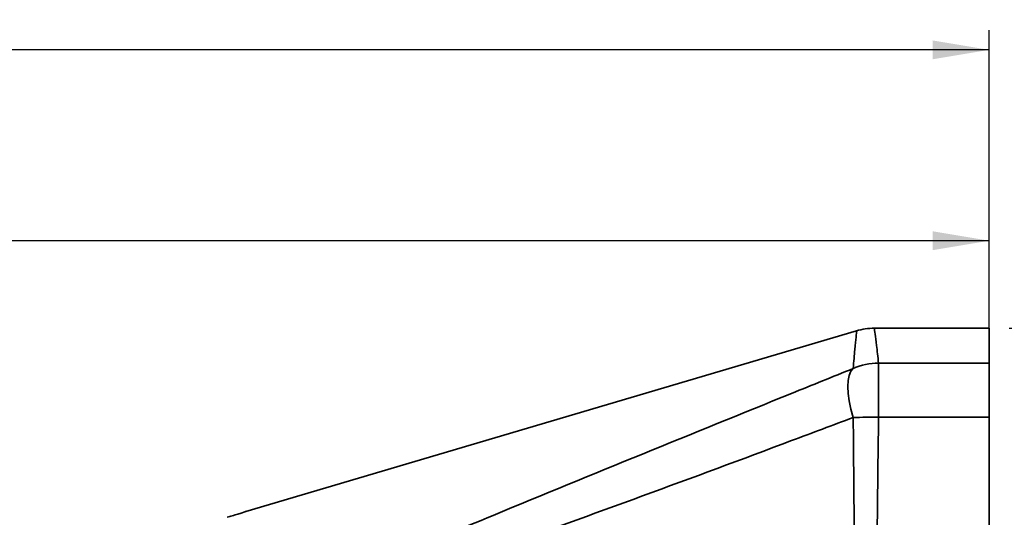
# Model space of a CAD drawing. Header units: millimetres. Extents: x 0 to 1118, y 0 to 864.
# Tile 79 of 96: x 996 to 1076, y 292 to 333. Entities that reach past the tile are written whole.
import ezdxf

# ---------------------------------------------------------------- set-up
doc = ezdxf.new("R2010")
doc.units = ezdxf.units.MM
doc.layers.add('ALPHAREV', color=7, linetype='Continuous', lineweight=25)
doc.styles.add('SLDTEXTSTYLE0', font='TXT', dxfattribs={"width": 0.605})
doc.dimstyles.new('SLDDIMSTYLE0', dxfattribs={"dimtxt": 3.175, "dimasz": 4.572, "dimexe": 0, "dimexo": 0.0625, "dimgap": 0.79375, "dimtad": 0, "dimtih": 1, "dimtoh": 1, "dimdec": 0, "dimlfac": 2, "dimrnd": 1e-09, "dimzin": 12, "dimdsep": 46, "dimtxsty": 'SLDTEXTSTYLE0', "dimsah": 1, "dimcen": 0.09, "dimadec": 0, "dimazin": 3, "dimtfac": 1, "dimtofl": 0, "dimtmove": 0, "dimatfit": 3, "dimfxl": 1, "dimfrac": 2, "dimtolj": 1, "dimtzin": 12, "dimarcsym": 0})

# ---------------------------------------------------------------- blocks, each defined once
blk = doc.blocks.new('_D_12')
at = {"layer": 'ALPHAREV'}
for p, q in [((959.241, 317.262), (958.149, 317.262)), ((958.149, 317.262), (958.149, 312.389)), ((970.155, 317.262), (971.246, 317.262)), ((971.246, 317.262), (971.246, 312.389)), ((847.772, 248.873), (847.772, 316.426)), ((1074.348, 306.544), (1074.348, 316.426)), ((847.772, 314.826), (949.056, 314.826)), ((1074.348, 314.826), (973.064, 314.826)), ((958.149, 312.389), (959.241, 312.389)), ((971.246, 312.389), (970.155, 312.389))]:
    blk.add_line(p, q, dxfattribs=at)
for points in [[(847.772, 314.826), (852.344, 314.064), (852.344, 315.588)], [(1074.348, 314.826), (1069.776, 315.588), (1069.776, 314.064)]]:
    blk.add_solid(points, dxfattribs=at)
at = {"layer": 'ALPHAREV', "char_height": 3.175, "attachment_point": 1, "style": 'SLDTEXTSTYLE0'}
for s, insert in [('453', (949.782, 316.482)), ('17.84', (959.241, 316.482))]:
    blk.add_mtext(s, dxfattribs=dict(at, insert=insert))
blk = doc.blocks.new('_D_13')
at = {"layer": 'ALPHAREV'}
for p, q in [((915.779, 332.68), (914.687, 332.68)), ((914.687, 332.68), (914.687, 327.807)), ((926.693, 332.68), (927.784, 332.68)), ((927.784, 332.68), (927.784, 327.807)), ((760.848, 271.67), (760.848, 331.844)), ((1074.348, 309.359), (1074.348, 331.844)), ((760.848, 330.243), (905.594, 330.243)), ((1074.348, 330.243), (929.602, 330.243)), ((914.687, 327.807), (915.779, 327.807)), ((927.784, 327.807), (926.693, 327.807))]:
    blk.add_line(p, q, dxfattribs=at)
for points in [[(760.848, 330.243), (765.42, 329.481), (765.42, 331.005)], [(1074.348, 330.243), (1069.776, 331.005), (1069.776, 329.481)]]:
    blk.add_solid(points, dxfattribs=at)
at = {"layer": 'ALPHAREV', "char_height": 3.175, "attachment_point": 1, "style": 'SLDTEXTSTYLE0'}
for s, insert in [('627', (906.32, 331.9)), ('24.69', (915.779, 331.9))]:
    blk.add_mtext(s, dxfattribs=dict(at, insert=insert))
blk = doc.blocks.new('_D_14')
at = {"layer": 'ALPHAREV'}
for p, q in [((1075.948, 307.759), (1094.998, 307.759)), ((1093.398, 307.759), (1093.398, 256.359)), ((1092.791, 255.632), (1091.7, 255.632)), ((1091.7, 255.632), (1091.7, 250.759)), ((1101.28, 255.632), (1102.371, 255.632)), ((1102.371, 255.632), (1102.371, 250.759)), ((1091.7, 250.759), (1092.791, 250.759)), ((1102.371, 250.759), (1101.28, 250.759)), ((1093.398, 198.631), (1093.398, 250.031)), ((1075.948, 198.631), (1094.998, 198.631))]:
    blk.add_line(p, q, dxfattribs=at)
for points in [[(1093.398, 307.759), (1092.636, 303.187), (1094.16, 303.187)], [(1093.398, 198.631), (1094.16, 203.203), (1092.636, 203.203)]]:
    blk.add_solid(points, dxfattribs=at)
at = {"layer": 'ALPHAREV', "char_height": 3.175, "attachment_point": 1, "style": 'SLDTEXTSTYLE0'}
for s, insert in [('218', (1083.332, 254.852)), ('8.59', (1092.791, 254.852))]:
    blk.add_mtext(s, dxfattribs=dict(at, insert=insert))

msp = doc.modelspace()

# ---------------------------------------------------------------- linework, layer by layer
at = {"color": 7, "linetype": 'Continuous', "lineweight": 35}
for p, q in [((1063.629, 307.546), (1014.348, 292.953)), ((1074.348, 307.759), (1065.081, 307.759)), ((1074.348, 307.759), (1074.348, 304.944)), ((1065.413, 304.944), (1065.413, 300.571)), ((1065.413, 304.944), (1074.348, 304.944)), ((1074.348, 304.944), (1074.348, 300.571)), ((1074.348, 300.571), (1065.413, 300.571)), ((1074.348, 300.571), (1074.348, 205.819))]:
    msp.add_line(p, q, dxfattribs=at)
at = {"color": 7, "linetype": 'Continuous', "lineweight": 35, "flags": 128}
msp.add_lwpolyline([(1063.368, 300.545), (1063.186, 301.228), (1063.053, 301.883), (1062.972, 302.496), (1062.944, 303.054), (1062.972, 303.543), (1063.053, 303.954), (1063.186, 304.278), (1063.368, 304.506)], dxfattribs=at)
at = {"color": 7, "linetype": 'Continuous', "lineweight": 35}
for centre, radius, start, end in [((1065.072, 302.759), 5, 89.91752, 106.83692), ((1065.42, 299.91), 5.034, 90.08378, 114.05991), ((1064.887, 261.613), 38.962, 89.22702, 92.23469)]:
    msp.add_arc(centre, radius, start, end, dxfattribs=at)
for points, knots in [([(1065.081, 307.701), (1065.079, 307.715), (1065.072, 307.765), (1065.131, 307.334), (1065.245, 306.459), (1065.357, 305.449), (1065.413, 304.944)], [0, 0, 0, 0, 0.120311, 0.413664, 0.706653, 1, 1, 1, 1]), ([(1063.368, 304.506), (1063.412, 305.053), (1063.501, 306.148), (1063.601, 307.094), (1063.653, 307.559), (1063.647, 307.506), (1063.646, 307.49)], [0, 0, 0, 0, 0.292933, 0.586287, 0.879286, 1, 1, 1, 1]), ([(1006.876, 280.691), (1010.844, 282.504), (1019.936, 286.659), (1037.168, 293.861), (1052.035, 299.92), (1061.712, 303.836), (1063.368, 304.506)], [0, 0, 0, 0, 0.2123224, 0.4865923, 0.9121058, 1, 1, 1, 1]), ([(1063.368, 300.545), (1061.712, 299.922), (1052.035, 296.284), (1037.168, 290.818), (1019.936, 284.737), (1010.844, 281.599), (1006.876, 280.23)], [0, 0, 0, 0, 0.087894, 0.513408, 0.787678, 1, 1, 1, 1]), ([(1063.368, 205.845), (1063.412, 210.45), (1063.501, 219.665), (1063.603, 233.551), (1063.658, 247.469), (1063.653, 260.022), (1063.608, 271.197), (1063.544, 280.994), (1063.462, 290.783), (1063.399, 297.291), (1063.368, 300.545)], [0, 0, 0, 0, 0.146465, 0.293141, 0.439639, 0.586347, 0.689612, 0.792877, 0.896439, 1, 1, 1, 1]), ([(1065.413, 300.571), (1065.373, 297.322), (1065.294, 290.823), (1065.196, 281.036), (1065.123, 271.226), (1065.073, 260.037), (1065.067, 247.475), (1065.128, 233.561), (1065.246, 219.662), (1065.357, 210.435), (1065.413, 205.819)], [0, 0, 0, 0, 0.10329, 0.20658, 0.310122, 0.413664, 0.560158, 0.706834, 0.853327, 1, 1, 1, 1]), ([(1014.348, 292.953), (1014.332, 292.948), (1014.301, 292.938), (1014.061, 292.86), (1013.704, 292.747), (1013.279, 292.615), (1012.98, 292.526), (1012.848, 292.486)], [0, 0, 0, 0, 0.202329, 0.404499, 0.611114, 0.827227, 1, 1, 1, 1])]:
    msp.add_open_spline(points, degree=3, knots=knots, dxfattribs=at)

# ---------------------------------------------------------------- dimensions: what is measured, and where the dimension line sits
at = {"layer": 'ALPHAREV'}
for base, p1, p2, picture, middle in [((760.848, 330.243), (1074.348, 307.759), (760.848, 270.07), '_D_13', (917.598, 330.243)), ((847.772, 314.826), (1074.348, 304.944), (847.772, 247.273), '_D_12', (961.06, 314.826))]:
    dim = msp.add_linear_dim(base=base, p1=p1, p2=p2, dimstyle='SLDDIMSTYLE0', dxfattribs=at)
    dim.commit()
    dim.dimension.update_dxf_attribs({"geometry": picture, "text_midpoint": middle, "dimtype": 160})
dim = msp.add_linear_dim(base=(1093.398, 198.631), p1=(1074.348, 307.759), p2=(1074.348, 198.631), angle=90, dimstyle='SLDDIMSTYLE0', dxfattribs=at)
dim.commit()
dim.dimension.update_dxf_attribs({"geometry": '_D_14', "text_midpoint": (1093.398, 253.195), "dimtype": 160})

doc.saveas('drawing.dxf')
